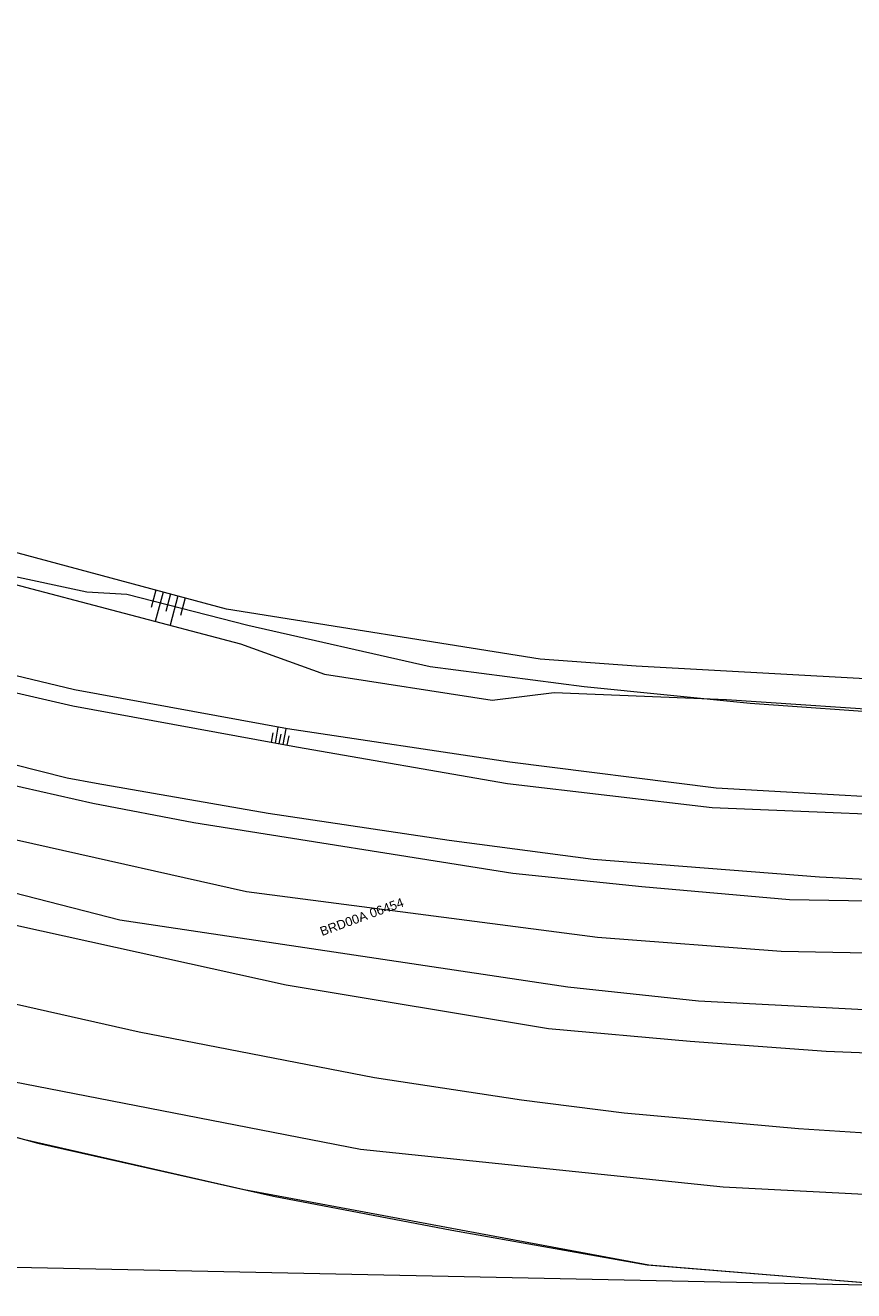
# Model space of a CAD drawing. Header units: metres. Extents: x 95652 to 96661, y 430734 to 431486.
# Tile 40 of 62: x 96185 to 96251, y 430985 to 431086. Entities that reach past the tile are written whole.
import ezdxf

# ---------------------------------------------------------------- set-up
doc = ezdxf.new("R2010")
doc.units = ezdxf.units.M
for name, color, linetype in [('BAR_TALUDLIJNEN', 7, 'CONTINUOUS'), ('BAR_TOPO', 7, 'CONTINUOUS'), ('BAR_WATER', 7, 'CONTINUOUS'), ('BAR_WEGEN', 7, 'CONTINUOUS'), ('BRK_Kadastrale percelen en nummers', 7, 'CONTINUOUS'), ('BRK_Kadatrale percelen', 7, 'CONTINUOUS')]:
    doc.layers.add(name, color=color, linetype=linetype)
doc.styles.add('NLCS-ISO', font='NLCS-ISO.ttf')

msp = doc.modelspace()

# ---------------------------------------------------------------- linework, layer by layer
at = {"layer": 'BAR_TALUDLIJNEN', "color": 8, "linetype": 'Continuous', "lineweight": 0, "true_color": 0x707070, "flags": 128}
for points in [[(96195.61, 431040.7), (96195.23, 431039.29)], [(96196.19, 431040.54), (96195.56, 431038.19)], [(96197.37, 431040.23), (96196.74, 431037.88)], [(96197.95, 431040.07), (96197.58, 431038.66)], [(96205.17, 431028.45), (96205.4, 431029.71)], [(96205.8, 431028.33), (96206.04, 431029.6)], [(96204.85, 431028.51), (96204.99, 431029.27)], [(96206.12, 431028.27), (96206.26, 431029.03)]]:
    msp.add_lwpolyline(points, dxfattribs=at)
at = {"layer": 'BAR_TALUDLIJNEN', "color": 8, "linetype": 'Continuous', "lineweight": 0, "ltscale": 0.01, "true_color": 0x707070, "flags": 128}
for points in [[(96196.78, 431040.39), (96196.4, 431038.98)], [(96205.48, 431028.39), (96205.63, 431029.15)]]:
    msp.add_lwpolyline(points, dxfattribs=at)
at = {"layer": 'BAR_TOPO', "color": 8, "linetype": 'Continuous', "lineweight": 0, "ltscale": 0.01, "true_color": 0x707070, "flags": 128}
for points in [[(96364.83, 431022.6), (96354.58, 431018.96), (96338.82, 431014.58), (96319.99, 431011.15), (96300.59, 431008.75), (96285.2, 431007.27), (96254.82, 431006.97), (96239.02, 431007.79), (96228.55, 431008.91), (96192.72, 431014.26), (96132.01, 431029.89), (96059.9, 431049.78), (96035.22, 431056.51), (96001.25, 431066.23), (95993.03, 431067.46)], [(96128.99, 431050.99), (96128.96, 431045.61), (96129.15, 431043.63), (96129.87, 431041.96), (96131.05, 431040.6), (96136.3, 431037.68), (96142.22, 431035.53), (96167.93, 431028.77), (96190.55, 431023.63), (96198.63, 431022.08), (96224.15, 431018.02), (96234.48, 431016.96), (96246.31, 431015.93), (96266.73, 431015.58), (96286.82, 431016.12), (96311.9, 431018.42), (96320.13, 431019.44), (96330.37, 431021.28), (96342.22, 431024.2), (96354.32, 431027.82), (96363.09, 431030.68), (96363.53, 431030.93)], [(96363.21, 431032.17), (96362.13, 431031.45), (96343.16, 431025.91), (96334.61, 431023.79), (96325.35, 431022.02), (96302.59, 431019.16), (96281.79, 431017.51), (96263.01, 431016.98), (96248.7, 431017.71), (96230.58, 431019.12), (96219.08, 431020.64), (96204.6, 431022.8), (96190.82, 431025.21), (96188.5, 431025.64), (96156.03, 431033.86), (96134.47, 431039.67), (96131.47, 431041.7), (96130.02, 431043.82), (96129.62, 431045.56)], [(96364.09, 431027.37), (96353.4, 431023.5), (96337.53, 431019.26), (96324.69, 431016.23), (96315.45, 431014.7), (96298.99, 431012.89), (96271.85, 431011.26), (96245.64, 431011.76), (96230.93, 431012.89), (96202.85, 431016.53), (96168.64, 431024.21), (96147.36, 431029.21), (96125.94, 431035.59), (96101.9, 431043)], [(96111.58, 431018.45), (96146.8, 431007.36), (96162.76, 431002.85), (96186.17, 430996.41), (96205.01, 430992.16), (96219.29, 430989.44), (96234.9, 430986.68), (96252.65, 430985.23), (96264.27, 430984.15), (96268.31, 430984.11), (96284.72, 430984.38), (96310.13, 430985.13), (96328.24, 430987.44), (96342.05, 430989.42), (96358.47, 430993.08), (96363.03, 430994.3), (96365.4, 430995.22)]]:
    msp.add_lwpolyline(points, dxfattribs=at)
at = {"layer": 'BAR_WATER', "color": 8, "linetype": 'Continuous', "lineweight": 0, "ltscale": 0.01, "true_color": 0x707070, "flags": 128}
for points in [[(96268.02, 431033.16), (96251.86, 431033.61), (96234.03, 431034.61), (96226.34, 431035.17), (96201.26, 431039.18), (96169.28, 431047.76), (96142.87, 431053.67), (96138.63, 431053.67), (96135.74, 431051.44), (96134.62, 431048.43), (96134.73, 431045.53), (96135.63, 431043.72)], [(96138.64, 431045.11), (96137.41, 431046.43), (96137.52, 431047.76), (96142.09, 431051.55), (96147.44, 431050.22), (96164.71, 431046.09), (96183.77, 431041.3), (96202.38, 431036.4), (96209.1, 431033.97), (96222.52, 431031.88), (96227.46, 431032.5), (96241.27, 431031.94), (96256.32, 431030.93), (96267.02, 431030.82), (96269.92, 431030.71)], [(96278.45, 431024.07), (96275.16, 431023.77), (96262.01, 431023.61), (96240.42, 431024.83), (96223.93, 431026.92), (96206.13, 431029.58), (96189.1, 431032.7), (96159.51, 431039.8), (96138.64, 431045.11)], [(96135.63, 431043.72), (96159.01, 431038.35), (96188.96, 431031.44), (96206.85, 431028.14), (96223.74, 431025.2), (96240.12, 431023.3), (96262.05, 431022.39), (96276.99, 431022.55), (96278.49, 431022.64)]]:
    msp.add_lwpolyline(points, dxfattribs=at)
at = {"layer": 'BAR_WEGEN', "color": 8, "linetype": 'Continuous', "lineweight": 0, "ltscale": 0.01, "true_color": 0x707070, "flags": 128}
for points in [[(96364.72, 431008.85), (96354.17, 431006.18), (96346.2, 431004.4), (96331.99, 431001.67), (96322.6, 431000.24), (96312.87, 430998.89), (96297.91, 430997.63), (96280.88, 430996.76), (96273.53, 430996.66), (96259.94, 430996.9), (96251.99, 430997.23), (96247.03, 430997.55), (96233.07, 430998.82), (96224.85, 430999.87), (96213.1, 431001.65), (96194.26, 431005.29), (96174.37, 431009.79), (96146.84, 431017.11), (96077.51, 431037.05), (96050.27, 431044.78), (96014.56, 431054.73), (95967.47, 431067.59), (95927.24, 431078.26), (95897.72, 431085.91)], [(95993.03, 431067.46), (96043.14, 431053.35), (96135.56, 431026.77), (96180.5, 431014.71), (96206.02, 431009.09), (96227.01, 431005.59), (96238.35, 431004.59), (96249.24, 431003.79), (96265.28, 431003.13), (96279.06, 431003.16), (96293.86, 431003.52), (96305.85, 431004.53), (96329.47, 431007.68), (96353.7, 431012.43), (96363.08, 431015.41), (96363.88, 431015.35), (96364.43, 431014.43), (96364.51, 431012.84)], [(96364.88, 431005.9), (96364.86, 431004.65), (96364.33, 431003.17), (96362.9, 431002.47), (96361.34, 431001.87), (96344.62, 430998.01), (96325.41, 430994.99), (96307.69, 430992.95), (96292.8, 430991.9), (96271, 430991.16), (96252.8, 430992.29), (96241, 430992.88), (96211.98, 430995.9), (96175.09, 431003.08), (96165.42, 431005.95), (96147.15, 431010.57), (96131.16, 431015.35), (96110.54, 431021.97)]]:
    msp.add_lwpolyline(points, dxfattribs=at)
at = {"layer": 'BRK_Kadastrale percelen en nummers', "color": 75, "lineweight": 5, "ltscale": 3.900864, "true_color": 0x739642, "flags": 128}
msp.add_lwpolyline([(96271.52, 431028.25), (96271.59, 431031.33), (96270.07, 431030.57), (96267.33, 431029.72), (96262.3, 431029.81), (96255.19, 431030.76), (96243.15, 431031.61), (96229.88, 431032.94), (96217.56, 431034.55), (96202.96, 431037.87), (96193.29, 431040.34), (96190.07, 431040.53), (96176.89, 431043.37), (96171.87, 431043.46), (96160.3, 431046.31), (96153.19, 431048.02)], dxfattribs=at)
msp.add_lwpolyline([(96254.85, 430985.03), (96235.05, 430986.65), (96202.66, 430992.67), (96185.12, 430996.67), (96151.7, 431005.92), (96151.04, 430987.18)], close=True, dxfattribs=at)
at = {"layer": 'BRK_Kadatrale percelen', "color": 75, "linetype": 'Continuous', "lineweight": 5, "ltscale": 0.01, "true_color": 0x739642, "flags": 128}
msp.add_lwpolyline([(96271.52, 431028.25), (96271.59, 431031.33), (96270.07, 431030.57), (96267.33, 431029.72), (96262.3, 431029.81), (96255.19, 431030.76), (96243.15, 431031.61), (96229.88, 431032.94), (96217.56, 431034.55), (96202.96, 431037.87), (96193.29, 431040.34), (96190.07, 431040.53), (96176.89, 431043.37), (96171.87, 431043.46), (96160.3, 431046.31), (96153.19, 431048.02)], dxfattribs=at)
msp.add_lwpolyline([(96254.85, 430985.03), (96235.05, 430986.65), (96202.66, 430992.67), (96185.12, 430996.67), (96151.7, 431005.92), (96151.04, 430987.18)], close=True, dxfattribs=at)

# ---------------------------------------------------------------- texts
at = {"layer": 'BRK_Kadastrale percelen en nummers', "color": 8, "true_color": 0x707070, "insert": (96212.08, 431014.53), "char_height": 0.725, "attachment_point": 5, "rotation": 20, "style": 'NLCS-ISO'}
msp.add_mtext('{{\\fArial|b0|i0;BRD00A 06454}}', dxfattribs=at)

doc.saveas('drawing.dxf')
